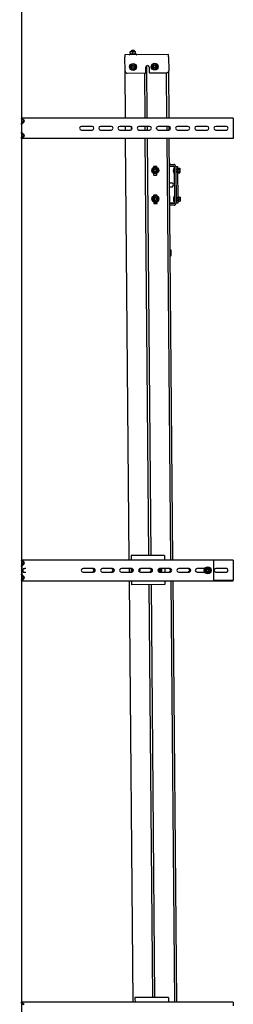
# Model space of a CAD drawing. Header units: centimetres. Extents: x 42630 to 130002, y 15 to 29179.
# Tile 128 of 159: x 53613 to 53665, y 4696 to 4937. Entities that reach past the tile are written whole.
import ezdxf

# ---------------------------------------------------------------- set-up
doc = ezdxf.new("R2010")
doc.units = ezdxf.units.CM
doc.header["$LTSCALE"] = 0.01
doc.layers.get('0').update_dxf_attribs({"color": 253})
for name, color, linetype in [('2 - linie odniesienia opisy', 253, 'Continuous'), ('33 - linia 2', 253, 'Continuous'), ('CKDRZWI_', 253, 'Continuous')]:
    doc.layers.add(name, color=color, linetype=linetype)

# ---------------------------------------------------------------- blocks, each defined once
blk = doc.blocks.new('A$7E8814B2933187')
at = {"color": 7, "linetype": 'Continuous'}
for p, q in [((1861.9, -103.4), (1867, -97.5)), ((1868.2, -98.5), (1863.1, -104.3)), ((1867, -97.5), (1868.2, -98.5)), ((1868.2, -108.5), (1868.2, -98.5)), ((1868.2, -617), (1868.2, -108.5)), ((2903.2, -97.9), (2901.8, -99.3)), ((2901.8, -99.3), (2901.8, -108.6)), ((2901.8, -99.3), (2905.4, -103.4)), ((2901.8, -108.6), (2901.8, -617)), ((2902.3, -98.5), (2903.5, -97.5)), ((2902.3, -98.7), (2902.3, -98.5)), ((2902.5, -98.6), (2902.3, -98.5)), ((2906.9, -102), (2903.2, -97.9)), ((2903.5, -97.5), (2908, -102.7)), ((2913.2, -99.2), (2910.7, -102)), ((2916, -99.9), (2911.4, -104.5)), ((2912.1, -103.4), (2914.7, -100.5)), ((2915.9, -97.9), (2915.9, -97.8)), ((2938.4, -97.9), (2916.2, -97.9)), ((2916.2, -99.9), (2938.4, -99.9)), ((2922.8, -102.4), (2922.8, -106.2)), ((2922.8, -106.2), (2922.9, -108.8)), ((2931.7, -108.8), (2931.8, -106.2)), ((2931.8, -102.4), (2931.8, -106.2)), ((2943.2, -104.5), (2938.6, -99.9)), ((2938.7, -97.8), (2938.7, -97.9)), ((2939.9, -100.5), (2942.4, -103.4)), ((2943.9, -102), (2941.4, -99.2)), ((2946.6, -102.7), (2951.1, -97.5)), ((2951.4, -97.9), (2947.7, -102)), ((2949.1, -103.4), (2952.8, -99.3)), ((2951.1, -97.5), (2952.2, -98.5)), ((2952.8, -99.3), (2951.4, -97.9)), ((2952.2, -98.5), (2952.1, -98.6)), ((2952.2, -98.7), (2952.2, -98.5)), ((2952.8, -99.3), (2952.8, -108.6)), ((2952.8, -108.6), (2952.8, -617)), ((3986.4, -98.5), (3987.6, -97.5)), ((3986.4, -108.5), (3986.4, -98.5)), ((3991.5, -104.3), (3986.4, -98.5)), ((3986.4, -617), (3986.4, -108.5)), ((3987.6, -97.5), (3992.7, -103.4)), ((3994.4, -103.4), (4000, -97.8)), ((4001.1, -98.9), (3995.5, -104.5)), ((4020.8, -98.5), (4001.9, -98.5)), ((4027.3, -104.5), (4021.7, -98.9)), ((4022.7, -97.8), (4028.3, -103.4)), ((4030.1, -103.4), (4035.2, -97.5)), ((4036.3, -98.5), (4031.2, -104.3)), ((4035.2, -97.5), (4036.3, -98.5)), ((4036.3, -108.5), (4036.3, -98.5)), ((4036.3, -617), (4036.3, -108.5)), ((2922.8, -249.1), (2922.8, -274.5)), ((2931.8, -274.5), (2931.8, -249.1)), ((4006.9, -245), (4006.9, -271)), ((4015.9, -271), (4015.9, -245)), ((2922.8, -296), (2922.8, -321.3)), ((2931.8, -321.3), (2931.8, -296)), ((4006.9, -292), (4006.9, -318)), ((4015.9, -318), (4015.9, -292)), ((2922.8, -342.8), (2922.8, -368.1)), ((2931.8, -368.1), (2931.8, -342.8)), ((2952.8, -362.3), (3986.4, -353.3)), ((4006.9, -339), (4006.9, -365)), ((4006.9, -353.1), (4015.9, -353)), ((4015.9, -365), (4015.9, -339)), ((4036.3, -352.9), (4151.6, -351.9)), ((4146.6, -356.9), (4147, -401.7)), ((4151.6, -351.9), (4185.6, -351.6)), ((4191.6, -351.5), (4185.6, -351.6)), ((4192.5, -458.5), (4191.6, -351.5)), ((1868.2, -371.8), (2901.8, -362.8)), ((1869.7, -376.3), (1868.2, -376.3)), ((1870.7, -376.3), (1869.7, -376.3)), ((1870.8, -376.3), (1870.7, -376.3)), ((1873.8, -376.2), (1870.8, -376.3)), ((1876, -376.2), (1873.8, -376.2)), ((1879, -376.2), (1876, -376.2)), ((1879.4, -376.2), (1879, -376.2)), ((1880.1, -458.2), (1879.4, -376.2)), ((2892.2, -367.3), (2891.8, -367.4)), ((2892.5, -449.3), (2891.8, -367.4)), ((2895.2, -367.3), (2892.2, -367.3)), ((2897.4, -367.3), (2895.2, -367.3)), ((2900.4, -367.3), (2897.4, -367.3)), ((2900.5, -367.3), (2900.4, -367.3)), ((2901.5, -367.3), (2900.5, -367.3)), ((2901.8, -367.3), (2901.5, -367.3)), ((2922.8, -362.6), (2931.8, -362.5)), ((2931.3, -367), (2923.3, -367.1)), ((2924.7, -386), (2928, -387.8)), ((2953.7, -366.8), (2952.8, -366.8)), ((2954.7, -366.8), (2953.7, -366.8)), ((2954.8, -366.8), (2954.7, -366.8)), ((2957.8, -366.8), (2954.8, -366.8)), ((2960, -366.8), (2957.8, -366.8)), ((2963, -366.7), (2960, -366.8)), ((2963.4, -366.7), (2963, -366.7)), ((2964.1, -448.7), (2963.4, -366.7)), ((4006.9, -386), (4006.9, -412)), ((4015.5, -366.8), (4007.3, -366.9)), ((4015.9, -412), (4015.9, -386)), ((4158.6, -366), (4155.4, -367.9)), ((4155.4, -367.9), (4155.4, -371.6)), ((4155.4, -371.6), (4155.5, -375.4)), ((4155.5, -375.4), (4158.7, -377.2)), ((4161.9, -364.1), (4158.6, -366)), ((4158.7, -377.2), (4162, -379.1)), ((4165.1, -365.9), (4161.9, -364.1)), ((4162, -379.1), (4165.2, -377.2)), ((4168.4, -367.8), (4165.1, -365.9)), ((4165.2, -377.2), (4168.5, -375.3)), ((4168.4, -371.5), (4168.4, -367.8)), ((4168.5, -375.3), (4168.4, -371.5)), ((4192.9, -363.4), (4193, -379.2)), ((4193.7, -364.8), (4192.9, -363.4)), ((4193, -379.2), (4193.8, -377.8)), ((4193.1, -364.8), (4199.1, -364.7)), ((4193.2, -371.3), (4199.2, -371.2)), ((4193.2, -377.8), (4199.2, -377.7)), ((4199.7, -364.7), (4199.1, -364.7)), ((4199.1, -364.7), (4199.7, -368)), ((4199.2, -371.2), (4199.8, -374.5)), ((4199.2, -377.7), (4199.8, -377.7)), ((4199.7, -364.7), (4199.7, -368)), ((4201.2, -367.2), (4199.7, -367.2)), ((4199.7, -368), (4199.8, -374.5)), ((4202, -368), (4199.7, -368)), ((4199.8, -374.5), (4199.8, -377.7)), ((4202, -374.5), (4199.8, -374.5)), ((4199.8, -375.2), (4201.3, -375.2)), ((4201.2, -367.2), (4201.3, -375.2)), ((4202.2, -368.2), (4201.2, -367.2)), ((4201.3, -375.2), (4202.3, -374.2)), ((4202.3, -374.2), (4202.2, -368.2)), ((2892.2, -410.2), (1879.7, -419)), ((2922.8, -389.6), (2922.8, -414.9)), ((2928, -387.8), (2930.4, -386.4)), ((2931.8, -414.9), (2931.8, -389.6)), ((3986.4, -400.7), (2963.8, -409.6)), ((2963.8, -415.7), (3986.4, -406.8)), ((4015.9, -400.4), (4006.9, -400.5)), ((4006.9, -406.6), (4015.9, -406.5)), ((4147, -399.3), (4036.3, -400.2)), ((4036.3, -406.4), (4165, -405.2)), ((4148, -402.7), (4161, -402.6)), ((1879.8, -425.2), (2892.3, -416.4)), ((3826.7, -423), (3826.7, -429.4)), ((3827.2, -430.3), (3827.2, -422.1)), ((3830.9, -422), (3827.7, -422)), ((3827.7, -430.4), (3830.7, -430.4)), ((3835, -420.7), (3831.7, -422.5)), ((3831.7, -422.5), (3831.7, -426.3)), ((3831.7, -426.3), (3831.7, -430.1)), ((3831.7, -430.1), (3835, -431.9)), ((3838.2, -418.8), (3835, -420.7)), ((3835, -431.9), (3838.2, -433.8)), ((3841.5, -420.7), (3838.2, -418.8)), ((3838.2, -433.8), (3841.5, -431.9)), ((3844.7, -422.5), (3841.5, -420.7)), ((3841.5, -431.9), (3844.7, -430.1)), ((3844.7, -426.3), (3844.7, -422.5)), ((3844.7, -430.1), (3844.7, -426.3)), ((3846.7, -421.8), (3845.4, -421.8)), ((3845.7, -430.2), (3846.7, -430.2)), ((3847.7, -429.2), (3847.7, -422.8)), ((3896.7, -422.4), (3896.7, -428.8)), ((3900.9, -421.3), (3897.7, -421.4)), ((3897.7, -429.8), (3900.7, -429.8)), ((3905, -420.1), (3901.7, -421.9)), ((3901.7, -421.9), (3901.7, -425.7)), ((3901.7, -425.7), (3901.7, -429.4)), ((3901.7, -429.4), (3905, -431.3)), ((3908.2, -418.2), (3905, -420.1)), ((3905, -431.3), (3908.2, -433.2)), ((3911.5, -420.1), (3908.2, -418.2)), ((3908.2, -433.2), (3911.5, -431.3)), ((3914.7, -421.9), (3911.5, -420.1)), ((3911.5, -431.3), (3914.7, -429.4)), ((3914.7, -425.7), (3914.7, -421.9)), ((3914.7, -429.4), (3914.7, -425.7)), ((3916.7, -421.2), (3915.4, -421.2)), ((3915.7, -429.6), (3916.7, -429.6)), ((3917.2, -429.5), (3917.2, -421.3)), ((3917.7, -428.6), (3917.7, -422.2)), ((4006.9, -433), (4006.9, -459)), ((4009.8, -428.8), (4012.9, -428.8)), ((4015.9, -459), (4015.9, -433)), ((4147.1, -412.1), (4147.5, -453.9)), ((4161.1, -411), (4148.1, -411.1)), ((4159.1, -419), (4155.9, -420.9)), ((4155.9, -420.9), (4155.9, -424.6)), ((4155.9, -424.6), (4155.9, -428.4)), ((4155.9, -428.4), (4159.2, -430.2)), ((4162.3, -417.1), (4159.1, -419)), ((4159.2, -430.2), (4162.5, -432.1)), ((4165.6, -418.9), (4162.3, -417.1)), ((4162.5, -432.1), (4165.7, -430.2)), ((4168.9, -420.8), (4165.6, -418.9)), ((4165.7, -430.2), (4168.9, -428.3)), ((4168.9, -424.5), (4168.9, -420.8)), ((4168.9, -428.3), (4168.9, -424.5)), ((1870.4, -458.3), (1868.2, -458.3)), ((1871.4, -458.3), (1870.4, -458.3)), ((1871.5, -458.3), (1871.4, -458.3)), ((1874.5, -458.2), (1871.5, -458.3)), ((1876.7, -458.2), (1874.5, -458.2)), ((1879.7, -458.2), (1876.7, -458.2)), ((1880.1, -458.2), (1879.7, -458.2)), ((2893, -449.3), (2892.5, -449.3)), ((2895.9, -449.3), (2893, -449.3)), ((2898.1, -449.3), (2895.9, -449.3)), ((2901.1, -449.3), (2898.1, -449.3)), ((2901.2, -449.3), (2901.1, -449.3)), ((2901.8, -449.3), (2901.2, -449.3)), ((2922.8, -436.4), (2922.8, -461.8)), ((2922.8, -438.1), (2925.2, -439.5)), ((2931.8, -449), (2922.8, -449.1)), ((2925.2, -439.5), (2928.5, -441.3)), ((2928.5, -441.3), (2931.7, -439.4)), ((2931.8, -461.8), (2931.8, -436.4)), ((2954.5, -448.8), (2952.8, -448.8)), ((3986.4, -454.2), (2952.8, -463.2)), ((2955.4, -448.8), (2954.5, -448.8)), ((2955.6, -448.8), (2955.4, -448.8)), ((2958.5, -448.8), (2955.6, -448.8)), ((2960.7, -448.8), (2958.5, -448.8)), ((2963.7, -448.7), (2960.7, -448.8)), ((2964.1, -448.7), (2963.7, -448.7)), ((4015.9, -453.9), (4006.9, -454)), ((4147.4, -452.8), (4036.3, -453.7)), ((4186.5, -458.6), (4152.5, -458.9)), ((4186.5, -458.6), (4192.5, -458.5)), ((2901.8, -463.6), (1868.2, -472.6)), ((1868.2, -478.8), (2901.8, -469.8)), ((2928.3, -463.4), (2926.4, -463.4)), ((2952.8, -469.3), (3986.4, -460.3)), ((3700.5, -464.6), (3712.5, -464.5)), ((3712.5, -464.5), (3712.5, -462.7)), ((3822.6, -472), (3822.5, -461.7)), ((3826.6, -472), (3826.5, -461.7)), ((3827.6, -473), (3827.5, -461.7)), ((3917.6, -472.2), (3827.6, -473)), ((3917.6, -476.2), (3827.6, -477)), ((3827.7, -481), (3827.6, -477)), ((3831.6, -481), (3827.7, -481)), ((3844.6, -472), (3830.6, -472.2)), ((3830.6, -472.2), (3830.6, -473)), ((3843.8, -480.8), (3831.6, -481)), ((3843.8, -481.9), (3831.6, -482.1)), ((3831.6, -482.1), (3832.7, -482.7)), ((3832.7, -482.2), (3832.7, -486.5)), ((3834.6, -476.9), (3834.7, -480.9)), ((3835.3, -480.9), (3835.3, -476.9)), ((3837.7, -482.2), (3837.7, -486.5)), ((3840.1, -480.9), (3840, -476.9)), ((3840.7, -480.9), (3840.6, -476.9)), ((3842.7, -482.6), (3843.8, -481.9)), ((3842.7, -482.1), (3842.7, -486.4)), ((3901.6, -480.3), (3843.8, -480.8)), ((3844.6, -472.8), (3844.6, -472)), ((3867.5, -461.3), (3867.5, -465.6)), ((3877.5, -461.3), (3877.5, -465.6)), ((3914.6, -471.4), (3900.6, -471.6)), ((3900.6, -471.6), (3900.6, -472.4)), ((3913.8, -480.2), (3901.6, -480.3)), ((3913.8, -481.3), (3901.6, -481.4)), ((3901.6, -481.4), (3901.9, -481.6)), ((3901.9, -481.6), (3902, -485.9)), ((3904.5, -481.6), (3904.5, -485.9)), ((3904.6, -476.3), (3904.7, -480.3)), ((3905.3, -480.3), (3905.3, -476.3)), ((3910.1, -480.3), (3910, -476.3)), ((3910.2, -481.6), (3910.3, -485.8)), ((3910.7, -480.3), (3910.6, -476.3)), ((3913.4, -481.5), (3913.8, -481.3)), ((3913.4, -481.5), (3913.5, -485.8)), ((3917.7, -480.2), (3913.8, -480.2)), ((3914.6, -472.2), (3914.6, -471.4)), ((3917.6, -472.2), (3917.5, -460.9)), ((3917.6, -476.2), (3917.7, -480.2)), ((3918.5, -460.9), (3918.6, -471.2)), ((3922.5, -460.9), (3922.6, -471.2)), ((3926.4, -461.1), (3923.1, -461.2)), ((3926.3, -461.1), (3923.2, -461.1)), ((4006.9, -480), (4006.9, -506)), ((4007, -460.1), (4015.8, -460)), ((4015.9, -506), (4015.9, -480)), ((4036.3, -459.9), (4152.5, -458.9)), ((2922.8, -483.2), (2922.8, -508.6)), ((2931.8, -508.6), (2931.8, -483.2)), ((3832.7, -486.5), (3832.7, -486.9)), ((3835.2, -486.9), (3832.7, -486.9)), ((3837.7, -486.5), (3835.2, -486.9)), ((3840.2, -486.9), (3835.2, -486.9)), ((3842.7, -486.4), (3840.2, -486.9)), ((3842.7, -486.9), (3840.2, -486.9)), ((3842.7, -486.9), (3842.7, -486.4)), ((3907.4, -486.3), (3903.2, -486.3)), ((3910.3, -485.8), (3907.4, -486.3)), ((3911.9, -486.3), (3907.4, -486.3)), ((3913.5, -485.8), (3911.9, -486.3)), ((2901.8, -513.4), (2901.8, -516)), ((2901.8, -516), (2901.8, -569)), ((2922.8, -528.5), (2922.8, -547.3)), ((2931.8, -547.3), (2931.8, -528.5)), ((2952.8, -513.4), (2952.8, -516)), ((2952.8, -516), (2952.8, -569)), ((4006.9, -527), (4006.9, -553)), ((4015.9, -553), (4015.9, -527)), ((2924, -548.9), (2920.8, -550.7)), ((2920.8, -550.7), (2920.8, -554.5)), ((2920.8, -554.5), (2920.8, -558.3)), ((2927.3, -547), (2924, -548.9)), ((2930.5, -548.9), (2927.3, -547)), ((2933.8, -550.7), (2930.5, -548.9)), ((2933.8, -554.5), (2933.8, -550.7)), ((2933.8, -558.3), (2933.8, -554.5)), ((2901.8, -569), (2905.4, -569)), ((2902.3, -617), (2902.3, -569)), ((2905.4, -569), (2912.1, -569)), ((2912.1, -569), (2914.7, -569)), ((2914.7, -569), (2916.2, -569)), ((2916.2, -569), (2938.4, -569)), ((2920.8, -558.3), (2924, -560.1)), ((2922.8, -574), (2922.8, -600)), ((2924, -560.1), (2927.3, -562)), ((2927.3, -562), (2930.5, -560.1)), ((2930.5, -560.1), (2933.8, -558.3)), ((2931.8, -600), (2931.8, -574)), ((2938.4, -569), (2939.9, -569)), ((2939.9, -569), (2942.4, -569)), ((2942.4, -569), (2949.1, -569)), ((2949.1, -569), (2952.8, -569)), ((2952.2, -617), (2952.2, -569)), ((4006.9, -574), (4006.9, -600)), ((4015.9, -600), (4015.9, -574)), ((1863.1, -617), (1859.1, -617)), ((1868.2, -617), (1863.1, -617)), ((2907.4, -617), (2902.3, -617)), ((2911.4, -617), (2907.4, -617)), ((2917, -617), (2911.4, -617)), ((2917.8, -617), (2917, -617)), ((2936.7, -617), (2917.8, -617)), ((2937.6, -617), (2936.7, -617)), ((2943.2, -617), (2937.6, -617)), ((2947.1, -617), (2943.2, -617)), ((2952.2, -617), (2947.1, -617)), ((3991.5, -617), (3986.4, -617)), ((3995.5, -617), (3991.5, -617)), ((4001.1, -617), (3995.5, -617)), ((4001.9, -617), (4001.1, -617)), ((4020.8, -617), (4001.9, -617)), ((4021.7, -617), (4020.8, -617)), ((4027.3, -617), (4021.7, -617)), ((4031.2, -617), (4027.3, -617)), ((4036.3, -617), (4031.2, -617))]:
    blk.add_line(p, q, dxfattribs=at)
for centre, radius in [((4161.9, -371.6), 8.5), ((4161.9, -371.6), 7.9), ((4161.9, -371.6), 4.15), ((4161.9, -371.6), 3), ((3838.2, -426.3), 8.5), ((3838.2, -426.3), 7.9), ((3838.2, -426.3), 4.15), ((3838.2, -426.3), 4), ((3838.2, -426.3), 3), ((3908.2, -425.7), 8.5), ((3908.2, -425.7), 7.9), ((3908.2, -425.7), 4.15), ((3908.2, -425.7), 4), ((3908.2, -425.7), 3), ((4162.4, -424.6), 8.5), ((4162.4, -424.6), 7.9), ((4162.4, -424.6), 4.15), ((4162.4, -424.6), 3), ((2927.3, -554.5), 8.5), ((2927.3, -554.5), 7.9), ((2927.3, -554.5), 4.15), ((2927.3, -554.5), 4), ((2927.3, -554.5), 3)]:
    blk.add_circle(centre, radius, dxfattribs=at)
for centre, radius, start, end in [((2908.8, -100.4), 4.5, 221.7437, 318.2563), ((2908.8, -100.4), 2.5, 221.7437, 318.2563), ((2909.5, -102.6), 2.7, 232.1099, 315), ((2916.2, -101.9), 4, 90, 138.2563), ((2916.2, -101.9), 2, 90, 138.2563), ((2917.8, -99.7), 2.7, 90, 135), ((2936.7, -99.7), 2.7, 45, 90), ((2938.4, -101.9), 4, 41.7437, 90), ((2938.4, -101.9), 2, 41.7437, 90), ((2945.8, -100.4), 4.5, 221.7437, 318.2563), ((2945.1, -102.6), 2.7, 225, 307.5638), ((2945.8, -100.4), 2.5, 221.7437, 318.2563), ((3993.6, -102.6), 2.7, 221, 315), ((3993.6, -102.6), 1.2, 221, 315), ((4001.9, -99.7), 2.7, 90, 135), ((4001.9, -99.7), 1.2, 90, 135), ((4020.8, -99.7), 2.7, 45, 90), ((4020.8, -99.7), 1.2, 45, 90), ((4029.2, -102.6), 2.7, 225, 319), ((4029.2, -102.6), 1.2, 225, 319), ((4011.4, -245), 4.5, 0, 180), ((2927.3, -271), 4.5, 180, 0), ((4011.4, -271), 4.5, 180, 0), ((4011.4, -292), 4.5, 0, 180), ((2927.3, -318), 4.5, 180, 0), ((4011.4, -318), 4.5, 180, 0), ((4011.4, -339), 4.5, 0, 180), ((4151.6, -356.9), 5, 90.5, 180.5), ((2927.3, -365), 4.5, 180, 0), ((2927.9, -380.3), 6.5, 240.5, 291.8754), ((4011.4, -365), 4.5, 180, 0), ((4011.4, -386), 4.5, 0, 180), ((4161.9, -371.6), 6.5, 120.5, 180.5), ((4161.9, -371.6), 6.5, 180.5, 240.5), ((4161.9, -371.6), 6.5, 60.5, 120.5), ((4161.9, -371.6), 6.5, 240.5, 300.5), ((4161.9, -371.6), 6.5, 0.5, 60.5), ((4161.9, -371.6), 6.5, 300.5, 0.5), ((4192.3, -363.4), 0.6, 0.5, 180.5), ((4192.4, -379.2), 0.6, 180.5, 0.5), ((4184.2, -368.1), 9.46, 340.4158, 20.5842), ((4184.3, -374.6), 9.46, 340.4158, 20.5842), ((4189.7, -368), 10, 340.8966, 359.8472), ((4189.7, -374.5), 10, 340.8966, 359.8472), ((2927.9, -380.3), 8.5, 237.2569, 294.8611), ((2927.9, -380.3), 7.9, 237.2953, 294.8451), ((4148, -401.7), 1, 180.5, 270.5), ((4161, -406.8), 4.2, 270.5, 90.5), ((2927.3, -412), 4.5, 180, 0), ((2928.4, -433.8), 4.15, 169.8539, 324.6941), ((2928.4, -433.8), 4, 167.2878, 327.4151), ((2928.4, -433.8), 3, 147.7616, 347.8044), ((3827.7, -423), 1, 90.5, 180.5), ((3827.7, -429.4), 1, 180.5, 270.5), ((3838.2, -426.3), 6.5, 120, 180), ((3838.2, -426.3), 6.5, 180, 240), ((3838.2, -426.3), 6.5, 60, 120), ((3838.2, -426.3), 3.24, 255, 195), ((3838.2, -426.3), 6.5, 240, 300), ((3838.2, -426.3), 6.5, 0, 60), ((3838.2, -426.3), 6.5, 300, 0), ((3846.7, -422.8), 1, 0.5, 90.5), ((3846.7, -429.2), 1, 270.5, 0.5), ((3897.7, -422.4), 1, 90.5, 180.5), ((3897.7, -428.8), 1, 180.5, 270.5), ((3908.2, -425.7), 6.5, 120, 180), ((3908.2, -425.7), 6.5, 180, 240), ((3908.2, -425.7), 6.5, 60, 120), ((3908.2, -425.7), 3.24, 255, 195), ((3908.2, -425.7), 6.5, 240, 300), ((3908.2, -425.7), 6.5, 0, 60), ((3908.2, -425.7), 6.5, 300, 0), ((3916.7, -422.2), 1, 0.5, 90.5), ((3916.7, -428.6), 1, 270.5, 0.5), ((4011.4, -412), 4.5, 180, 0), ((4011.4, -433), 4.5, 0, 180), ((4148.1, -412.1), 1, 90.5, 180.5), ((4162.4, -424.6), 6.5, 120.5, 180.5), ((4162.4, -424.6), 6.5, 180.5, 240.5), ((4162.4, -424.6), 6.5, 60.5, 120.5), ((4162.4, -424.6), 6.5, 240.5, 300.5), ((4162.4, -424.6), 6.5, 0.5, 60.5), ((4162.4, -424.6), 6.5, 300.5, 0.5), ((2928.4, -433.8), 6.5, 210.333, 240.5), ((2928.4, -433.8), 7.9, 224.7529, 295.4099), ((2928.4, -433.8), 8.5, 228.6985, 293.5033), ((2928.4, -433.8), 6.5, 240.5, 300.5), ((4152.5, -453.9), 5, 180.5, 270.5), ((2927.3, -459), 4.5, 180, 0), ((3700.5, -461.6), 3, 204.0782, 270.5), ((3827.6, -472), 5, 180.5, 270.5), ((3827.6, -472), 1, 180.5, 270.5), ((3837.7, -485.7), 15.3, 90.5, 117.8008), ((3831.6, -481.5), 0.55, 90.5, 270.5), ((3835.1, -475.4), 7.27, 250.3737, 290.6263), ((3837.7, -485.7), 15.3, 63.1992, 90.5), ((3840.1, -475.3), 7.27, 250.3737, 290.6263), ((3843.8, -481.4), 0.55, 270.5, 90.5), ((3872.5, -465.6), 5, 180.5, 0.5), ((3907.7, -485.1), 15.3, 90.5, 117.8008), ((3901.6, -480.9), 0.55, 90.5, 270.5), ((3903.2, -480), 2.04, 232.2349, 308.7651), ((3907.3, -472.5), 9.56, 252.9745, 288.0255), ((3907.7, -485.1), 15.3, 63.1992, 90.5), ((3911.8, -478.8), 3.17, 239.8765, 301.1235), ((3913.8, -480.8), 0.55, 270.5, 90.5), ((3917.6, -471.2), 1, 270.5, 0.5), ((3917.6, -471.2), 5, 270.5, 0.5), ((3924.8, -460.3), 1.85, 188.243, 208.8594), ((3924.8, -460.3), 1.85, 332.1406, 352.757), ((4011.4, -459), 4.5, 180, 0), ((4011.4, -480), 4.5, 0, 180), ((2927.3, -506), 4.5, 180, 0), ((3835.3, -479.2), 7.71, 250.8966, 269.8472), ((3840.3, -479.2), 7.71, 250.8966, 269.8472), ((3903.3, -484), 2.31, 234.1475, 267.9067), ((3903.1, -484), 2.3, 273.0712, 306.8746), ((3907.4, -476.2), 10.1, 253.3987, 269.9699), ((3911.9, -482.8), 3.44, 240.9635, 269.1497), ((4011.4, -506), 4.5, 180, 0), ((2927.3, -528.5), 4.5, 0, 180), ((4011.4, -527), 4.5, 0, 180), ((2927.3, -554.5), 6.5, 120, 180), ((2927.3, -554.5), 6.5, 180, 240), ((2927.3, -554.5), 6.5, 60, 120), ((2927.3, -554.5), 3.24, 255, 195), ((2927.3, -554.5), 6.5, 0, 60), ((2927.3, -554.5), 6.5, 300, 360), ((4011.4, -553), 4.5, 180, 0), ((2927.3, -574), 4.5, 0, 180), ((2927.3, -554.5), 6.5, 240, 300), ((4011.4, -574), 4.5, 0, 180), ((2927.3, -600), 4.5, 180, 0), ((4011.4, -600), 4.5, 180, 0)]:
    blk.add_arc(centre, radius, start, end, dxfattribs=at)
for centre, major_axis, ratio, start_param, end_param in [((2927.3, -101.9), (-4.5, 0), 0.34724, 5.463168, 6.040979), ((2927.3, -93.9), (0, 9.35), 0.481039, 2.390814, 3.892371), ((2927.3, -249.1), (4.5, 0), 0.975313, 0, 3.141593), ((2927.3, -274.1), (4.5, 0), 0.975313, 3.141593, 6.283185), ((2927.3, -274.5), (-4.5, 0), 0.975313, 0, 3.141593), ((2927.3, -296), (4.5, 0), 0.975313, 0, 3.141593), ((2927.3, -320.9), (4.5, 0), 0.975313, 3.141593, 6.283185), ((2927.3, -321.3), (-4.5, 0), 0.975313, 0, 3.141593), ((2927.3, -342.8), (4.5, 0), 0.975313, 0, 3.141593), ((2927.3, -367.7), (4.5, 0), 0.975313, 3.141593, 6.283185), ((2927.3, -368.1), (-4.5, 0), 0.975313, 0, 3.141593), ((2927.3, -389.6), (4.5, 0), 0.975313, 0, 3.141593), ((2927.3, -414.5), (4.5, 0), 0.975313, 3.141593, 6.283185), ((2927.3, -414.9), (-4.5, 0), 0.975313, 0, 3.141593), ((2927.3, -436.4), (4.5, 0), 0.975313, 0, 3.141593), ((2927.3, -461.3), (4.5, 0), 0.975313, 3.141593, 6.283185), ((2927.3, -461.8), (-4.5, 0), 0.975313, 0, 3.141593), ((2927.3, -483.2), (4.5, 0), 0.975313, 0, 3.141593), ((3924.8, -461.6), (-1.85, -0.02), 0.5, 5.73047, 5.788221), ((3924.8, -461.6), (1.85, 0.02), 0.5, 0.494964, 0.552715), ((2927.3, -508.1), (4.5, 0), 0.975313, 3.141593, 6.283185), ((2927.3, -508.6), (-4.5, 0), 0.975313, 0, 3.141593)]:
    blk.add_ellipse(centre, major_axis=major_axis, ratio=ratio, start_param=start_param, end_param=end_param, dxfattribs=at)
for points, knots in [([(2923.2, -99.9), (2923.3, -99.9), (2923.4, -99.9), (2923.5, -99.9), (2923.6, -100), (2923.8, -100.1), (2923.9, -100.2), (2924.1, -100.5), (2924.1, -100.6), (2924.2, -100.7)], [0, 0, 0, 0, 0.25, 0.25, 0.5, 0.5, 0.75, 0.75, 1, 1, 1, 1]), ([(2925.8, -99.9), (2926, -100), (2926.1, -100.2), (2926.4, -100.4), (2926.6, -100.5), (2926.9, -100.6), (2927.1, -100.7), (2927.5, -100.7), (2927.7, -100.6), (2928, -100.5), (2928.1, -100.4), (2928.5, -100.2), (2928.6, -100), (2928.7, -99.9)], [0.0907206, 0.0907206, 0.0907206, 0.0907206, 0.25, 0.25, 0.375, 0.375, 0.5, 0.5, 0.625, 0.625, 0.75, 0.75, 0.9047242, 0.9047242, 0.9047242, 0.9047242]), ([(2930.4, -100.7), (2930.4, -100.6), (2930.5, -100.5), (2930.7, -100.2), (2930.8, -100.1), (2931, -100), (2931.1, -99.9), (2931.2, -99.9), (2931.3, -99.9), (2931.4, -99.9)], [0, 0, 0, 0, 0.25, 0.25, 0.5, 0.5, 0.75, 0.75, 1, 1, 1, 1])]:
    blk.add_open_spline(points, degree=3, knots=knots, dxfattribs=at)
blk = doc.blocks.new('A$7E8AF8C203D0')
at = {"layer": '33 - linia 2'}
blk.add_lwpolyline([(-2484.25, -712.12), (2484.25, -712.12), (2484.25, -757), (-2484.25, -757)], close=True, dxfattribs=at)

msp = doc.modelspace()

# ---------------------------------------------------------------- block references
at = {"layer": '2 - linie odniesienia opisy', "xscale": 0.254, "yscale": 0.254, "zscale": 0.254, "rotation": 90}
msp.add_blockref('A$7E8AF8C203D0', (53420.805, 5145.604), dxfattribs=at)
at = {"layer": 'CKDRZWI_', "xscale": 0.1, "yscale": 0.1, "zscale": 0.1, "rotation": 90}
msp.add_blockref('A$7E8814B2933187', (53603.23, 4509.604), dxfattribs=at)

doc.saveas('drawing.dxf')
